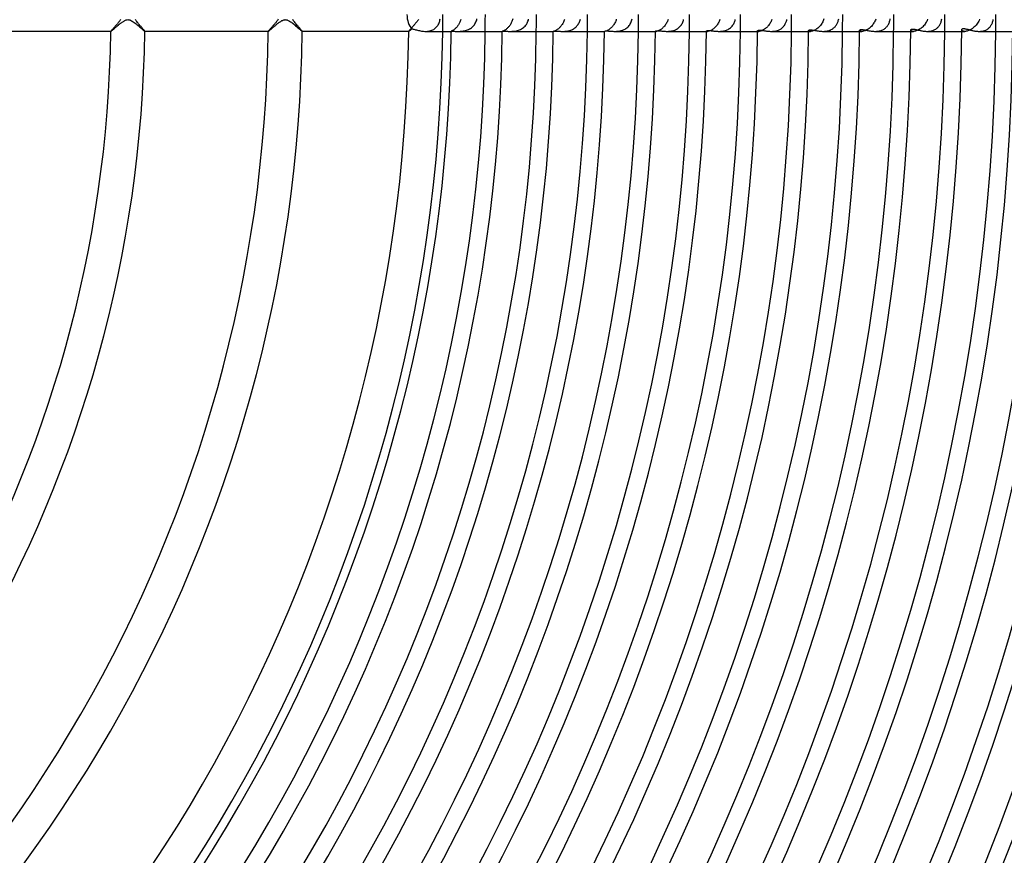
# Model space of a CAD drawing. Header units: millimetres. Extents: x -345 to 345, y -305 to 305.
# Tile 58 of 79: x 135 to 251, y -99 to -1. Entities that reach past the tile are written whole.
import ezdxf

# ---------------------------------------------------------------- set-up
doc = ezdxf.new("R2010")
doc.units = ezdxf.units.MM
doc.layers.add('HIDDEN', color=7, linetype='Continuous')
doc.layers.add('THICK', color=7, linetype='Continuous')

msp = doc.modelspace()

# ---------------------------------------------------------------- linework, layer by layer
at = {"layer": 'HIDDEN'}
for p, q in [((146.75, -1.1), (146.69, -1.18)), ((146.82, -1.03), (146.75, -1.1)), ((146.88, -0.96), (146.82, -1.03)), ((146.93, -0.88), (146.88, -0.96)), ((146.99, -0.81), (146.93, -0.88)), ((147.04, -0.74), (146.99, -0.81)), ((147.1, -0.67), (147.04, -0.74)), ((147.14, -0.6), (147.1, -0.67)), ((148.91, -0.68), (148.85, -0.59)), ((148.97, -0.76), (148.91, -0.68)), ((149.03, -0.85), (148.97, -0.76)), ((149.1, -0.94), (149.03, -0.85)), ((149.18, -1.03), (149.1, -0.94)), ((149.25, -1.12), (149.18, -1.03)), ((149.32, -1.2), (149.25, -1.12)), ((165.24, -1.12), (165.18, -1.19)), ((165.3, -1.05), (165.24, -1.12)), ((165.36, -0.98), (165.3, -1.05)), ((165.42, -0.9), (165.36, -0.98)), ((165.47, -0.83), (165.42, -0.9)), ((165.53, -0.77), (165.47, -0.83)), ((165.58, -0.7), (165.53, -0.77)), ((165.62, -0.63), (165.58, -0.7)), ((165.67, -0.56), (165.62, -0.63)), ((167.43, -0.71), (167.37, -0.62)), ((167.5, -0.8), (167.43, -0.71)), ((167.57, -0.89), (167.5, -0.8)), ((167.64, -0.98), (167.57, -0.89)), ((167.71, -1.07), (167.64, -0.98)), ((167.78, -1.16), (167.71, -1.07)), ((181.75, -1.11), (181.69, -1.18)), ((181.81, -1.03), (181.75, -1.11)), ((181.87, -0.96), (181.81, -1.03)), ((181.93, -0.89), (181.87, -0.96)), ((181.98, -0.82), (181.93, -0.89)), ((182.04, -0.75), (181.98, -0.82)), ((182.09, -0.68), (182.04, -0.75)), ((182.13, -0.61), (182.09, -0.68)), ((184.46, -1.21), (184.52, -1.11)), ((184.52, -1.11), (184.56, -1)), ((184.56, -1), (184.6, -0.89)), ((184.6, -0.89), (184.64, -0.78)), ((184.64, -0.78), (184.66, -0.66)), ((184.66, -0.66), (184.69, -0.53)), ((186.93, -1.08), (186.88, -1.16)), ((186.97, -0.99), (186.93, -1.08)), ((187.02, -0.9), (186.97, -0.99)), ((187.05, -0.81), (187.02, -0.9)), ((187.09, -0.72), (187.05, -0.81)), ((187.12, -0.62), (187.09, -0.72)), ((188.71, -1.22), (188.78, -1.11)), ((188.78, -1.11), (188.84, -1)), ((188.84, -1), (188.9, -0.89)), ((188.9, -0.89), (188.95, -0.77)), ((188.95, -0.77), (188.99, -0.64)), ((188.99, -0.64), (189.02, -0.52)), ((193, -1.1), (192.95, -1.18)), ((193.05, -1.01), (193, -1.1)), ((193.09, -0.92), (193.05, -1.01)), ((193.13, -0.83), (193.09, -0.92)), ((193.17, -0.73), (193.13, -0.83)), ((193.2, -0.64), (193.17, -0.73)), ((193.23, -0.54), (193.2, -0.64)), ((194.83, -1.17), (194.9, -1.05)), ((194.9, -1.05), (194.96, -0.93)), ((194.96, -0.93), (195.01, -0.81)), ((195.01, -0.81), (195.06, -0.68)), ((195.06, -0.68), (195.09, -0.55)), ((199.09, -1.09), (199.03, -1.18)), ((199.14, -1), (199.09, -1.09)), ((199.19, -0.9), (199.14, -1)), ((199.23, -0.8), (199.19, -0.9)), ((199.27, -0.69), (199.23, -0.8)), ((199.3, -0.59), (199.27, -0.69)), ((200.9, -1.18), (200.96, -1.09)), ((200.96, -1.09), (201.01, -0.99)), ((201.01, -0.99), (201.06, -0.89)), ((201.06, -0.89), (201.1, -0.79)), ((201.1, -0.79), (201.14, -0.68)), ((201.14, -0.68), (201.17, -0.57)), ((205.18, -1.08), (205.12, -1.17)), ((205.23, -0.99), (205.18, -1.08)), ((205.28, -0.89), (205.23, -0.99)), ((205.32, -0.79), (205.28, -0.89)), ((205.36, -0.69), (205.32, -0.79)), ((205.39, -0.58), (205.36, -0.69)), ((206.97, -1.22), (207.03, -1.11)), ((207.03, -1.11), (207.09, -1)), ((207.09, -1), (207.14, -0.89)), ((207.14, -0.89), (207.19, -0.77)), ((207.19, -0.77), (207.22, -0.64)), ((207.22, -0.64), (207.25, -0.52)), ((211.25, -1.1), (211.19, -1.19)), ((211.31, -1.01), (211.25, -1.1)), ((211.36, -0.91), (211.31, -1.01)), ((211.4, -0.81), (211.36, -0.91)), ((211.45, -0.7), (211.4, -0.81)), ((211.48, -0.59), (211.45, -0.7)), ((213.04, -1.22), (213.1, -1.13)), ((213.1, -1.13), (213.16, -1.02)), ((213.16, -1.02), (213.2, -0.92)), ((213.2, -0.92), (213.24, -0.81)), ((213.24, -0.81), (213.28, -0.7)), ((213.28, -0.7), (213.31, -0.59)), ((217.32, -1.13), (217.26, -1.22)), ((217.38, -1.03), (217.32, -1.13)), ((217.44, -0.93), (217.38, -1.03)), ((217.49, -0.83), (217.44, -0.93)), ((217.53, -0.72), (217.49, -0.83)), ((217.57, -0.61), (217.53, -0.72)), ((219.14, -1.2), (219.19, -1.1)), ((219.19, -1.1), (219.24, -1.01)), ((219.24, -1.01), (219.28, -0.91)), ((219.28, -0.91), (219.32, -0.81)), ((219.32, -0.81), (219.35, -0.71)), ((219.35, -0.71), (219.38, -0.6)), ((223.43, -1.11), (223.36, -1.2)), ((223.48, -1.01), (223.43, -1.11)), ((223.54, -0.91), (223.48, -1.01)), ((223.59, -0.81), (223.54, -0.91)), ((223.63, -0.71), (223.59, -0.81)), ((223.67, -0.6), (223.63, -0.71)), ((225.21, -1.21), (225.25, -1.13)), ((225.25, -1.13), (225.29, -1.05)), ((225.29, -1.05), (225.33, -0.96)), ((225.33, -0.96), (225.37, -0.87)), ((225.37, -0.87), (225.4, -0.78)), ((225.4, -0.78), (225.43, -0.69)), ((225.43, -0.69), (225.45, -0.59)), ((229.53, -1.09), (229.46, -1.19)), ((229.59, -0.99), (229.53, -1.09)), ((229.65, -0.88), (229.59, -0.99)), ((229.7, -0.77), (229.65, -0.88)), ((229.75, -0.65), (229.7, -0.77)), ((229.79, -0.53), (229.75, -0.65)), ((231.31, -1.16), (231.35, -1.08)), ((231.35, -1.08), (231.39, -0.99)), ((231.39, -0.99), (231.43, -0.91)), ((231.43, -0.91), (231.46, -0.82)), ((231.46, -0.82), (231.48, -0.73)), ((231.48, -0.73), (231.51, -0.63)), ((231.51, -0.63), (231.53, -0.53)), ((235.6, -1.12), (235.53, -1.22)), ((235.67, -1.01), (235.6, -1.12)), ((235.74, -0.9), (235.67, -1.01)), ((235.79, -0.79), (235.74, -0.9)), ((235.84, -0.67), (235.79, -0.79)), ((235.89, -0.55), (235.84, -0.67)), ((237.37, -1.18), (237.41, -1.1)), ((237.41, -1.1), (237.45, -1.01)), ((237.45, -1.01), (237.49, -0.92)), ((237.49, -0.92), (237.52, -0.83)), ((237.52, -0.83), (237.55, -0.73)), ((237.55, -0.73), (237.57, -0.63)), ((237.57, -0.63), (237.59, -0.53)), ((241.68, -1.15), (241.6, -1.26)), ((241.75, -1.04), (241.68, -1.15)), ((241.82, -0.93), (241.75, -1.04)), ((241.88, -0.82), (241.82, -0.93)), ((241.94, -0.7), (241.88, -0.82)), ((241.98, -0.57), (241.94, -0.7)), ((243.45, -1.16), (243.49, -1.08)), ((243.49, -1.08), (243.53, -1)), ((243.53, -1), (243.56, -0.91)), ((243.56, -0.91), (243.59, -0.82)), ((243.59, -0.82), (243.61, -0.73)), ((243.61, -0.73), (243.63, -0.64)), ((243.63, -0.64), (243.65, -0.54)), ((247.78, -1.14), (247.7, -1.25)), ((247.86, -1.04), (247.78, -1.14)), ((247.93, -0.93), (247.86, -1.04)), ((247.99, -0.81), (247.93, -0.93)), ((248.04, -0.7), (247.99, -0.81)), ((248.09, -0.57), (248.04, -0.7)), ((249.52, -1.16), (249.56, -1.08)), ((249.56, -1.08), (249.59, -0.99)), ((249.59, -0.99), (249.62, -0.9)), ((249.62, -0.9), (249.65, -0.81)), ((249.65, -0.81), (249.68, -0.71)), ((249.68, -0.71), (249.7, -0.62)), ((146, -1.98), (145.99, -1.99)), ((145.99, -1.99), (145.99, -2)), ((145.99, -2), (145.99, -2)), ((145.99, -2), (145.99, -2)), ((145.99, -2), (145.99, -2)), ((145.99, -2), (145.99, -2)), ((145.99, -2), (145.99, -2)), ((145.99, -2), (145.99, -2)), ((146.01, -1.96), (146, -1.98)), ((146.03, -1.93), (146.01, -1.96)), ((146.06, -1.9), (146.03, -1.93)), ((146.09, -1.87), (146.06, -1.9)), ((146.12, -1.83), (146.09, -1.87)), ((146.16, -1.78), (146.12, -1.83)), ((146.2, -1.74), (146.16, -1.78)), ((146.25, -1.68), (146.2, -1.74)), ((146.29, -1.63), (146.25, -1.68)), ((146.35, -1.57), (146.29, -1.63)), ((146.4, -1.51), (146.35, -1.57)), ((146.45, -1.45), (146.4, -1.51)), ((146.51, -1.38), (146.45, -1.45)), ((146.57, -1.32), (146.51, -1.38)), ((146.63, -1.25), (146.57, -1.32)), ((146.69, -1.18), (146.63, -1.25)), ((149.39, -1.29), (149.32, -1.2)), ((149.46, -1.37), (149.39, -1.29)), ((149.53, -1.44), (149.46, -1.37)), ((149.59, -1.52), (149.53, -1.44)), ((149.65, -1.59), (149.59, -1.52)), ((149.71, -1.66), (149.65, -1.59)), ((149.76, -1.72), (149.71, -1.66)), ((149.81, -1.77), (149.76, -1.72)), ((149.86, -1.83), (149.81, -1.77)), ((149.89, -1.87), (149.86, -1.83)), ((149.93, -1.91), (149.89, -1.87)), ((149.95, -1.94), (149.93, -1.91)), ((149.97, -1.97), (149.95, -1.94)), ((149.98, -1.99), (149.97, -1.97)), ((149.99, -2), (149.98, -1.99)), ((149.98, -2), (149.98, -2)), ((149.98, -2), (149.99, -2)), ((149.99, -2), (149.99, -2)), ((149.99, -2), (149.99, -2)), ((149.99, -2), (149.99, -2)), ((149.99, -2), (149.99, -2)), ((164.5, -1.97), (164.49, -1.99)), ((164.49, -1.99), (164.49, -2)), ((164.49, -2), (164.49, -2)), ((164.49, -2), (164.49, -2)), ((164.49, -2), (164.49, -2)), ((164.49, -2), (164.49, -2)), ((164.49, -2), (164.49, -2)), ((164.49, -2), (164.49, -2)), ((164.52, -1.95), (164.5, -1.97)), ((164.54, -1.92), (164.52, -1.95)), ((164.57, -1.89), (164.54, -1.92)), ((164.6, -1.85), (164.57, -1.89)), ((164.64, -1.81), (164.6, -1.85)), ((164.68, -1.76), (164.64, -1.81)), ((164.73, -1.71), (164.68, -1.76)), ((164.78, -1.65), (164.73, -1.71)), ((164.83, -1.59), (164.78, -1.65)), ((164.88, -1.53), (164.83, -1.59)), ((164.94, -1.47), (164.88, -1.53)), ((165, -1.4), (164.94, -1.47)), ((165.06, -1.33), (165, -1.4)), ((165.12, -1.26), (165.06, -1.33)), ((165.18, -1.19), (165.12, -1.26)), ((167.85, -1.24), (167.78, -1.16)), ((167.92, -1.33), (167.85, -1.24)), ((167.99, -1.4), (167.92, -1.33)), ((168.06, -1.48), (167.99, -1.4)), ((168.12, -1.55), (168.06, -1.48)), ((168.18, -1.62), (168.12, -1.55)), ((168.23, -1.68), (168.18, -1.62)), ((168.28, -1.74), (168.23, -1.68)), ((168.33, -1.79), (168.28, -1.74)), ((168.37, -1.84), (168.33, -1.79)), ((168.41, -1.88), (168.37, -1.84)), ((168.44, -1.92), (168.41, -1.88)), ((168.46, -1.95), (168.44, -1.92)), ((168.47, -1.97), (168.46, -1.95)), ((168.48, -1.99), (168.47, -1.97)), ((168.49, -2), (168.48, -1.99)), ((168.49, -2), (168.49, -2)), ((168.49, -2), (168.49, -2)), ((168.49, -2), (168.49, -2)), ((168.49, -2), (168.49, -2)), ((168.49, -2), (168.49, -2)), ((168.49, -2), (168.49, -2)), ((181, -1.98), (180.99, -1.99)), ((180.99, -1.99), (180.99, -2)), ((180.99, -2), (180.99, -2)), ((180.99, -2), (180.99, -2)), ((180.99, -2), (180.99, -2)), ((180.99, -2), (180.99, -2)), ((180.99, -2), (180.99, -2)), ((180.99, -2), (180.99, -2)), ((181.01, -1.96), (181, -1.98)), ((181.03, -1.93), (181.01, -1.96)), ((181.06, -1.9), (181.03, -1.93)), ((181.09, -1.87), (181.06, -1.9)), ((181.12, -1.83), (181.09, -1.87)), ((181.16, -1.78), (181.12, -1.83)), ((181.2, -1.74), (181.16, -1.78)), ((181.25, -1.69), (181.2, -1.74)), ((181.29, -1.63), (181.25, -1.69)), ((181.35, -1.57), (181.29, -1.63)), ((181.4, -1.51), (181.35, -1.57)), ((181.45, -1.45), (181.4, -1.51)), ((181.51, -1.39), (181.45, -1.45)), ((181.57, -1.32), (181.51, -1.39)), ((181.63, -1.25), (181.57, -1.32)), ((181.69, -1.18), (181.63, -1.25)), ((183, -2), (183.12, -2)), ((183.12, -2), (183.25, -1.99)), ((183.25, -1.99), (183.37, -1.97)), ((183.37, -1.97), (183.49, -1.95)), ((183.49, -1.95), (183.61, -1.91)), ((183.61, -1.91), (183.72, -1.87)), ((183.72, -1.87), (183.83, -1.83)), ((183.83, -1.83), (183.93, -1.77)), ((183.93, -1.77), (184.02, -1.71)), ((184.02, -1.71), (184.11, -1.64)), ((184.11, -1.64), (184.2, -1.56)), ((184.2, -1.56), (184.27, -1.48)), ((184.27, -1.48), (184.34, -1.4)), ((184.34, -1.4), (184.41, -1.3)), ((184.41, -1.3), (184.46, -1.21)), ((186, -1.99), (185.99, -2)), ((185.99, -2), (185.99, -2)), ((185.99, -2), (185.99, -2)), ((185.99, -2), (185.99, -2)), ((185.99, -2), (185.99, -2)), ((185.99, -2), (185.99, -2)), ((185.99, -2), (185.99, -2)), ((185.99, -2), (185.99, -2)), ((186.01, -1.99), (186, -1.99)), ((186.03, -1.98), (186.01, -1.99)), ((186.06, -1.97), (186.03, -1.98)), ((186.08, -1.95), (186.06, -1.97)), ((186.12, -1.94), (186.08, -1.95)), ((186.15, -1.91), (186.12, -1.94)), ((186.2, -1.89), (186.15, -1.91)), ((186.24, -1.86), (186.2, -1.89)), ((186.29, -1.83), (186.24, -1.86)), ((186.34, -1.79), (186.29, -1.83)), ((186.39, -1.74), (186.34, -1.79)), ((186.45, -1.7), (186.39, -1.74)), ((186.5, -1.64), (186.45, -1.7)), ((186.56, -1.59), (186.5, -1.64)), ((186.62, -1.53), (186.56, -1.59)), ((186.67, -1.46), (186.62, -1.53)), ((186.73, -1.39), (186.67, -1.46)), ((186.78, -1.32), (186.73, -1.39)), ((186.76, -2), (186.86, -2)), ((186.83, -1.24), (186.78, -1.32)), ((186.88, -1.16), (186.83, -1.24)), ((186.86, -2), (186.97, -2)), ((186.97, -2), (187.08, -1.99)), ((187.08, -1.99), (187.19, -1.98)), ((187.19, -1.98), (187.31, -1.97)), ((187.31, -1.97), (187.43, -1.95)), ((187.43, -1.95), (187.55, -1.93)), ((187.55, -1.93), (187.67, -1.9)), ((187.67, -1.9), (187.8, -1.86)), ((187.8, -1.86), (187.92, -1.82)), ((187.92, -1.82), (188.03, -1.77)), ((188.03, -1.77), (188.15, -1.71)), ((188.15, -1.71), (188.25, -1.65)), ((188.25, -1.65), (188.36, -1.58)), ((188.36, -1.58), (188.46, -1.5)), ((188.46, -1.5), (188.55, -1.41)), ((188.55, -1.41), (188.63, -1.32)), ((188.63, -1.32), (188.71, -1.22)), ((192, -2), (191.99, -2)), ((191.99, -2), (191.99, -2)), ((191.99, -2), (191.99, -2)), ((191.99, -2), (191.99, -2)), ((191.99, -2), (191.99, -2)), ((191.99, -2), (191.99, -2)), ((191.99, -2), (191.99, -2)), ((191.99, -2), (191.99, -2)), ((192.01, -2), (192, -2)), ((192.03, -1.99), (192.01, -2)), ((192.05, -1.98), (192.03, -1.99)), ((192.08, -1.97), (192.05, -1.98)), ((192.11, -1.96), (192.08, -1.97)), ((192.15, -1.94), (192.11, -1.96)), ((192.19, -1.92), (192.15, -1.94)), ((192.23, -1.9), (192.19, -1.92)), ((192.28, -1.87), (192.23, -1.9)), ((192.33, -1.84), (192.28, -1.87)), ((192.38, -1.8), (192.33, -1.84)), ((192.44, -1.76), (192.38, -1.8)), ((192.5, -1.71), (192.44, -1.76)), ((192.56, -1.66), (192.5, -1.71)), ((192.62, -1.6), (192.56, -1.66)), ((192.67, -1.54), (192.62, -1.6)), ((192.73, -1.47), (192.67, -1.54)), ((192.79, -1.41), (192.73, -1.47)), ((192.85, -1.33), (192.79, -1.41)), ((192.9, -1.26), (192.85, -1.33)), ((192.95, -1.18), (192.9, -1.26)), ((192.93, -2), (193.04, -2)), ((193.04, -2), (193.15, -1.99)), ((193.15, -1.99), (193.27, -1.99)), ((193.27, -1.99), (193.4, -1.98)), ((193.4, -1.98), (193.52, -1.96)), ((193.52, -1.96), (193.65, -1.93)), ((193.65, -1.93), (193.77, -1.9)), ((193.77, -1.9), (193.9, -1.87)), ((193.9, -1.87), (194.03, -1.82)), ((194.03, -1.82), (194.15, -1.77)), ((194.15, -1.77), (194.26, -1.71)), ((194.26, -1.71), (194.37, -1.64)), ((194.37, -1.64), (194.48, -1.56)), ((194.48, -1.56), (194.58, -1.47)), ((194.58, -1.47), (194.67, -1.38)), ((194.67, -1.38), (194.75, -1.27)), ((194.75, -1.27), (194.83, -1.17)), ((198, -2), (197.99, -2)), ((197.99, -2), (197.99, -2)), ((197.99, -2), (197.99, -2)), ((197.99, -2), (197.99, -2)), ((197.99, -2), (198, -2)), ((198.02, -2), (198, -2)), ((198, -2), (198, -2)), ((198, -2), (198, -2)), ((198.04, -2), (198.02, -2)), ((198.07, -1.99), (198.04, -2)), ((198.1, -1.98), (198.07, -1.99)), ((198.14, -1.97), (198.1, -1.98)), ((198.19, -1.95), (198.14, -1.97)), ((198.23, -1.93), (198.19, -1.95)), ((198.29, -1.9), (198.23, -1.93)), ((198.34, -1.87), (198.29, -1.9)), ((198.4, -1.83), (198.34, -1.87)), ((198.46, -1.79), (198.4, -1.83)), ((198.53, -1.74), (198.46, -1.79)), ((198.59, -1.69), (198.53, -1.74)), ((198.66, -1.63), (198.59, -1.69)), ((198.72, -1.56), (198.66, -1.63)), ((198.79, -1.5), (198.72, -1.56)), ((198.85, -1.42), (198.79, -1.5)), ((198.91, -1.35), (198.85, -1.42)), ((198.97, -1.26), (198.91, -1.35)), ((199.03, -1.18), (198.97, -1.26)), ((199.08, -2), (199.18, -2)), ((199.18, -2), (199.29, -2)), ((199.29, -2), (199.39, -1.99)), ((199.39, -1.99), (199.5, -1.98)), ((199.5, -1.98), (199.61, -1.96)), ((199.61, -1.96), (199.72, -1.94)), ((199.72, -1.94), (199.83, -1.92)), ((199.83, -1.92), (199.94, -1.89)), ((199.94, -1.89), (200.04, -1.85)), ((200.04, -1.85), (200.15, -1.81)), ((200.15, -1.81), (200.25, -1.77)), ((200.25, -1.77), (200.35, -1.71)), ((200.35, -1.71), (200.44, -1.65)), ((200.44, -1.65), (200.53, -1.59)), ((200.53, -1.59), (200.62, -1.52)), ((200.62, -1.52), (200.7, -1.44)), ((200.7, -1.44), (200.77, -1.36)), ((200.77, -1.36), (200.84, -1.27)), ((200.84, -1.27), (200.9, -1.18)), ((204, -2), (203.99, -1.99)), ((203.99, -1.99), (203.99, -1.99)), ((203.99, -1.99), (203.99, -1.99)), ((203.99, -2), (204.03, -2)), ((204.01, -2), (204, -2)), ((204.02, -2), (204.01, -2)), ((204.03, -2), (204.02, -2)), ((204.05, -2), (204.03, -2)), ((204.09, -1.99), (204.05, -2)), ((204.12, -1.99), (204.09, -1.99)), ((204.17, -1.97), (204.12, -1.99)), ((204.21, -1.96), (204.17, -1.97)), ((204.27, -1.94), (204.21, -1.96)), ((204.32, -1.91), (204.27, -1.94)), ((204.38, -1.88), (204.32, -1.91)), ((204.45, -1.84), (204.38, -1.88)), ((204.52, -1.8), (204.45, -1.84)), ((204.58, -1.75), (204.52, -1.8)), ((204.65, -1.69), (204.58, -1.75)), ((204.72, -1.63), (204.65, -1.69)), ((204.79, -1.57), (204.72, -1.63)), ((204.86, -1.5), (204.79, -1.57)), ((204.93, -1.42), (204.86, -1.5)), ((205, -1.34), (204.93, -1.42)), ((205.06, -1.26), (205, -1.34)), ((205.12, -1.17), (205.06, -1.26)), ((205.22, -2), (205.34, -2)), ((205.34, -2), (205.46, -1.99)), ((205.46, -1.99), (205.58, -1.98)), ((205.58, -1.98), (205.71, -1.97)), ((205.71, -1.97), (205.83, -1.94)), ((205.83, -1.94), (205.96, -1.91)), ((205.96, -1.91), (206.08, -1.88)), ((206.08, -1.88), (206.2, -1.83)), ((206.2, -1.83), (206.32, -1.78)), ((206.32, -1.78), (206.43, -1.72)), ((206.43, -1.72), (206.53, -1.66)), ((206.53, -1.66), (206.63, -1.58)), ((206.63, -1.58), (206.73, -1.5)), ((206.73, -1.5), (206.81, -1.41)), ((206.81, -1.41), (206.89, -1.32)), ((206.89, -1.32), (206.97, -1.22)), ((210, -1.99), (209.99, -1.98)), ((209.99, -1.98), (209.99, -1.98)), ((209.99, -2), (210.06, -2)), ((210.01, -1.99), (210, -1.99)), ((210.02, -2), (210.01, -1.99)), ((210.04, -2), (210.02, -2)), ((210.06, -2), (210.04, -2)), ((210.1, -2), (210.06, -2)), ((210.14, -1.99), (210.1, -2)), ((210.18, -1.98), (210.14, -1.99)), ((210.23, -1.97), (210.18, -1.98)), ((210.29, -1.95), (210.23, -1.97)), ((210.35, -1.93), (210.29, -1.95)), ((210.41, -1.9), (210.35, -1.93)), ((210.48, -1.86), (210.41, -1.9)), ((210.55, -1.82), (210.48, -1.86)), ((210.62, -1.77), (210.55, -1.82)), ((210.7, -1.72), (210.62, -1.77)), ((210.77, -1.66), (210.7, -1.72)), ((210.85, -1.59), (210.77, -1.66)), ((210.92, -1.52), (210.85, -1.59)), ((210.99, -1.45), (210.92, -1.52)), ((211.06, -1.37), (210.99, -1.45)), ((211.13, -1.28), (211.06, -1.37)), ((211.19, -1.19), (211.13, -1.28)), ((211.35, -2), (211.46, -2)), ((211.46, -2), (211.58, -1.99)), ((211.58, -1.99), (211.69, -1.98)), ((211.69, -1.98), (211.81, -1.97)), ((211.81, -1.97), (211.92, -1.95)), ((211.92, -1.95), (212.04, -1.92)), ((212.04, -1.92), (212.15, -1.89)), ((212.15, -1.89), (212.26, -1.85)), ((212.26, -1.85), (212.37, -1.8)), ((212.37, -1.8), (212.47, -1.75)), ((212.47, -1.75), (212.57, -1.69)), ((212.57, -1.69), (212.66, -1.63)), ((212.66, -1.63), (212.75, -1.56)), ((212.75, -1.56), (212.83, -1.48)), ((212.83, -1.48), (212.91, -1.4)), ((212.91, -1.4), (212.98, -1.31)), ((212.98, -1.31), (213.04, -1.22)), ((215.99, -1.97), (215.99, -1.96)), ((216, -1.98), (215.99, -1.97)), ((215.99, -2), (216.1, -2)), ((216.02, -1.99), (216, -1.98)), ((216.04, -1.99), (216.02, -1.99)), ((216.07, -2), (216.04, -1.99)), ((216.1, -2), (216.07, -2)), ((216.14, -2), (216.1, -2)), ((216.19, -1.99), (216.14, -2)), ((216.24, -1.98), (216.19, -1.99)), ((216.3, -1.97), (216.24, -1.98)), ((216.37, -1.94), (216.3, -1.97)), ((216.44, -1.92), (216.37, -1.94)), ((216.51, -1.88), (216.44, -1.92)), ((216.58, -1.84), (216.51, -1.88)), ((216.66, -1.8), (216.58, -1.84)), ((216.74, -1.74), (216.66, -1.8)), ((216.82, -1.68), (216.74, -1.74)), ((216.89, -1.62), (216.82, -1.68)), ((216.97, -1.55), (216.89, -1.62)), ((217.05, -1.47), (216.97, -1.55)), ((217.12, -1.39), (217.05, -1.47)), ((217.19, -1.31), (217.12, -1.39)), ((217.26, -1.22), (217.19, -1.31)), ((217.48, -2), (217.58, -2)), ((217.58, -2), (217.69, -1.99)), ((217.69, -1.99), (217.8, -1.98)), ((217.8, -1.98), (217.91, -1.97)), ((217.91, -1.97), (218.02, -1.95)), ((218.02, -1.95), (218.13, -1.92)), ((218.13, -1.92), (218.23, -1.89)), ((218.23, -1.89), (218.34, -1.86)), ((218.34, -1.86), (218.44, -1.82)), ((218.44, -1.82), (218.53, -1.77)), ((218.53, -1.77), (218.62, -1.71)), ((218.62, -1.71), (218.71, -1.66)), ((218.71, -1.66), (218.8, -1.59)), ((218.8, -1.59), (218.88, -1.52)), ((218.88, -1.52), (218.95, -1.45)), ((218.95, -1.45), (219.02, -1.37)), ((219.02, -1.37), (219.08, -1.28)), ((219.08, -1.28), (219.14, -1.2)), ((222, -1.95), (221.99, -1.94)), ((221.99, -2), (222.15, -2)), ((222.01, -1.97), (222, -1.95)), ((222.03, -1.98), (222.01, -1.97)), ((222.06, -1.99), (222.03, -1.98)), ((222.1, -2), (222.06, -1.99)), ((222.15, -2), (222.1, -2)), ((222.19, -2), (222.15, -2)), ((222.25, -1.99), (222.19, -2)), ((222.31, -1.98), (222.25, -1.99)), ((222.37, -1.96), (222.31, -1.98)), ((222.44, -1.94), (222.37, -1.96)), ((222.52, -1.91), (222.44, -1.94)), ((222.59, -1.87), (222.52, -1.91)), ((222.67, -1.83), (222.59, -1.87)), ((222.75, -1.78), (222.67, -1.83)), ((222.83, -1.73), (222.75, -1.78)), ((222.91, -1.67), (222.83, -1.73)), ((222.99, -1.6), (222.91, -1.67)), ((223.07, -1.53), (222.99, -1.6)), ((223.15, -1.46), (223.07, -1.53)), ((223.22, -1.37), (223.15, -1.46)), ((223.29, -1.29), (223.22, -1.37)), ((223.36, -1.2), (223.29, -1.29)), ((223.6, -2), (223.69, -2)), ((223.69, -2), (223.79, -1.99)), ((223.79, -1.99), (223.88, -1.99)), ((223.88, -1.99), (223.98, -1.97)), ((223.98, -1.97), (224.07, -1.96)), ((224.07, -1.96), (224.17, -1.94)), ((224.17, -1.94), (224.26, -1.92)), ((224.26, -1.92), (224.35, -1.89)), ((224.35, -1.89), (224.44, -1.85)), ((224.44, -1.85), (224.53, -1.82)), ((224.53, -1.82), (224.61, -1.77)), ((224.61, -1.77), (224.69, -1.73)), ((224.69, -1.73), (224.77, -1.68)), ((224.77, -1.68), (224.84, -1.62)), ((224.84, -1.62), (224.91, -1.56)), ((224.91, -1.56), (224.98, -1.5)), ((224.98, -1.5), (225.04, -1.43)), ((225.04, -1.43), (225.1, -1.36)), ((225.1, -1.36), (225.16, -1.29)), ((225.16, -1.29), (225.21, -1.21)), ((228, -1.93), (227.99, -1.91)), ((227.99, -2), (228.2, -2)), ((228.01, -1.95), (228, -1.93)), ((228.03, -1.96), (228.01, -1.95)), ((228.06, -1.98), (228.03, -1.96)), ((228.1, -1.99), (228.06, -1.98)), ((228.14, -2), (228.1, -1.99)), ((228.2, -2), (228.14, -2)), ((228.25, -2), (228.2, -2)), ((228.32, -1.99), (228.25, -2)), ((228.38, -1.98), (228.32, -1.99)), ((228.46, -1.96), (228.38, -1.98)), ((228.54, -1.93), (228.46, -1.96)), ((228.62, -1.89), (228.54, -1.93)), ((228.7, -1.85), (228.62, -1.89)), ((228.79, -1.8), (228.7, -1.85)), ((228.88, -1.75), (228.79, -1.8)), ((228.97, -1.69), (228.88, -1.75)), ((229.06, -1.62), (228.97, -1.69)), ((229.14, -1.54), (229.06, -1.62)), ((229.23, -1.46), (229.14, -1.54)), ((229.31, -1.38), (229.23, -1.46)), ((229.39, -1.29), (229.31, -1.38)), ((229.46, -1.19), (229.39, -1.29)), ((229.71, -2), (229.81, -2)), ((229.81, -2), (229.91, -1.99)), ((229.91, -1.99), (230.01, -1.98)), ((230.01, -1.98), (230.11, -1.97)), ((230.11, -1.97), (230.21, -1.95)), ((230.21, -1.95), (230.31, -1.93)), ((230.31, -1.93), (230.4, -1.9)), ((230.4, -1.9), (230.49, -1.87)), ((230.49, -1.87), (230.58, -1.84)), ((230.58, -1.84), (230.66, -1.79)), ((230.66, -1.79), (230.75, -1.75)), ((230.75, -1.75), (230.83, -1.7)), ((230.83, -1.7), (230.9, -1.64)), ((230.9, -1.64), (230.97, -1.59)), ((230.97, -1.59), (231.04, -1.52)), ((231.04, -1.52), (231.1, -1.46)), ((231.1, -1.46), (231.16, -1.39)), ((231.16, -1.39), (231.21, -1.31)), ((231.21, -1.31), (231.26, -1.24)), ((231.26, -1.24), (231.31, -1.16)), ((234, -1.9), (233.99, -1.88)), ((233.99, -2), (234.25, -2)), ((234.01, -1.93), (234, -1.9)), ((234.04, -1.95), (234.01, -1.93)), ((234.08, -1.97), (234.04, -1.95)), ((234.12, -1.99), (234.08, -1.97)), ((234.18, -2), (234.12, -1.99)), ((234.25, -2), (234.18, -2)), ((234.31, -2), (234.25, -2)), ((234.39, -1.99), (234.31, -2)), ((234.46, -1.97), (234.39, -1.99)), ((234.55, -1.95), (234.46, -1.97)), ((234.63, -1.92), (234.55, -1.95)), ((234.72, -1.88), (234.63, -1.92)), ((234.82, -1.83), (234.72, -1.88)), ((234.91, -1.78), (234.82, -1.83)), ((235, -1.72), (234.91, -1.78)), ((235.1, -1.65), (235, -1.72)), ((235.19, -1.58), (235.1, -1.65)), ((235.28, -1.5), (235.19, -1.58)), ((235.37, -1.41), (235.28, -1.5)), ((235.45, -1.32), (235.37, -1.41)), ((235.53, -1.22), (235.45, -1.32)), ((235.83, -2), (235.93, -2)), ((235.93, -2), (236.03, -1.99)), ((236.03, -1.99), (236.13, -1.98)), ((236.13, -1.98), (236.23, -1.97)), ((236.23, -1.97), (236.33, -1.95)), ((236.33, -1.95), (236.43, -1.92)), ((236.43, -1.92), (236.53, -1.89)), ((236.53, -1.89), (236.62, -1.86)), ((236.62, -1.86), (236.71, -1.82)), ((236.71, -1.82), (236.79, -1.77)), ((236.79, -1.77), (236.87, -1.72)), ((236.87, -1.72), (236.95, -1.67)), ((236.95, -1.67), (237.02, -1.61)), ((237.02, -1.61), (237.09, -1.55)), ((237.09, -1.55), (237.16, -1.48)), ((237.16, -1.48), (237.22, -1.41)), ((237.22, -1.41), (237.27, -1.34)), ((237.27, -1.34), (237.32, -1.26)), ((237.32, -1.26), (237.37, -1.18)), ((240, -1.87), (239.99, -1.84)), ((239.99, -2), (240.31, -2)), ((240.01, -1.9), (240, -1.87)), ((240.04, -1.92), (240.01, -1.9)), ((240.07, -1.95), (240.04, -1.92)), ((240.12, -1.97), (240.07, -1.95)), ((240.17, -1.99), (240.12, -1.97)), ((240.23, -2), (240.17, -1.99)), ((240.3, -2), (240.23, -2)), ((240.38, -2), (240.3, -2)), ((240.46, -1.99), (240.38, -2)), ((240.55, -1.97), (240.46, -1.99)), ((240.64, -1.94), (240.55, -1.97)), ((240.73, -1.91), (240.64, -1.94)), ((240.83, -1.86), (240.73, -1.91)), ((240.93, -1.81), (240.83, -1.86)), ((241.03, -1.75), (240.93, -1.81)), ((241.13, -1.69), (241.03, -1.75)), ((241.23, -1.61), (241.13, -1.69)), ((241.33, -1.53), (241.23, -1.61)), ((241.42, -1.45), (241.33, -1.53)), ((241.51, -1.35), (241.42, -1.45)), ((241.6, -1.26), (241.51, -1.35)), ((241.94, -2), (242.03, -2)), ((242.03, -2), (242.13, -1.99)), ((242.13, -1.99), (242.23, -1.98)), ((242.23, -1.98), (242.32, -1.97)), ((242.32, -1.97), (242.42, -1.95)), ((242.42, -1.95), (242.51, -1.93)), ((242.51, -1.93), (242.6, -1.9)), ((242.6, -1.9), (242.69, -1.87)), ((242.69, -1.87), (242.77, -1.83)), ((242.77, -1.83), (242.85, -1.79)), ((242.85, -1.79), (242.93, -1.74)), ((242.93, -1.74), (243, -1.69)), ((243, -1.69), (243.07, -1.64)), ((243.07, -1.64), (243.14, -1.58)), ((243.14, -1.58), (243.2, -1.52)), ((243.2, -1.52), (243.26, -1.45)), ((243.26, -1.45), (243.31, -1.38)), ((243.31, -1.38), (243.36, -1.31)), ((243.36, -1.31), (243.41, -1.24)), ((243.41, -1.24), (243.45, -1.16)), ((246, -1.83), (245.99, -1.8)), ((245.99, -2), (246.36, -2)), ((246.02, -1.87), (246, -1.83)), ((246.05, -1.9), (246.02, -1.87)), ((246.09, -1.94), (246.05, -1.9)), ((246.14, -1.96), (246.09, -1.94)), ((246.2, -1.98), (246.14, -1.96)), ((246.28, -2), (246.2, -1.98)), ((246.36, -2), (246.28, -2)), ((246.45, -2), (246.36, -2)), ((246.53, -1.99), (246.45, -2)), ((246.63, -1.97), (246.53, -1.99)), ((246.72, -1.94), (246.63, -1.97)), ((246.82, -1.9), (246.72, -1.94)), ((246.92, -1.86), (246.82, -1.9)), ((247.03, -1.8), (246.92, -1.86)), ((247.13, -1.74), (247.03, -1.8)), ((247.23, -1.68), (247.13, -1.74)), ((247.33, -1.6), (247.23, -1.68)), ((247.43, -1.52), (247.33, -1.6)), ((247.53, -1.44), (247.43, -1.52)), ((247.62, -1.34), (247.53, -1.44)), ((247.7, -1.25), (247.62, -1.34)), ((248.04, -2), (248.14, -2)), ((248.14, -2), (248.24, -1.99)), ((248.24, -1.99), (248.34, -1.98)), ((248.34, -1.98), (248.44, -1.96)), ((248.44, -1.96), (248.54, -1.94)), ((248.54, -1.94), (248.63, -1.92)), ((248.63, -1.92), (248.72, -1.89)), ((248.72, -1.89), (248.81, -1.85)), ((248.81, -1.85), (248.89, -1.81)), ((248.89, -1.81), (248.97, -1.76)), ((248.97, -1.76), (249.05, -1.71)), ((249.05, -1.71), (249.12, -1.66)), ((249.12, -1.66), (249.19, -1.6)), ((249.19, -1.6), (249.26, -1.54)), ((249.26, -1.54), (249.32, -1.47)), ((249.32, -1.47), (249.37, -1.4)), ((249.37, -1.4), (249.42, -1.32)), ((249.42, -1.32), (249.47, -1.24)), ((249.47, -1.24), (249.52, -1.16))]:
    msp.add_line(p, q, dxfattribs=at)
for radius, start in [(185, 359.3806), (190, 359.3968), (196, 359.4154), (202, 359.4327), (208, 359.449), (214, 359.4645), (220, 359.4791), (226, 359.4929), (232, 359.5061), (238, 359.5185), (244, 359.5303), (250, 359.5416)]:
    msp.add_arc((0, 0), radius, start, 0, dxfattribs=at)
at = {"layer": 'THICK'}
for p, q in [((146.94, -1.2), (147.01, -1.15)), ((147.01, -1.15), (147.07, -1.09)), ((147.07, -1.09), (147.14, -1.04)), ((147.14, -1.04), (147.2, -0.99)), ((147.2, -0.99), (147.27, -0.95)), ((147.27, -0.95), (147.33, -0.9)), ((147.33, -0.9), (147.39, -0.86)), ((147.39, -0.86), (147.46, -0.82)), ((147.46, -0.82), (147.52, -0.78)), ((147.52, -0.78), (147.58, -0.75)), ((147.58, -0.75), (147.64, -0.71)), ((147.64, -0.71), (147.71, -0.69)), ((147.71, -0.69), (147.77, -0.66)), ((147.77, -0.66), (147.85, -0.64)), ((147.85, -0.64), (147.92, -0.63)), ((147.92, -0.63), (147.99, -0.62)), ((147.99, -0.62), (148.06, -0.63)), ((148.06, -0.63), (148.13, -0.64)), ((148.13, -0.64), (148.21, -0.66)), ((148.21, -0.66), (148.3, -0.69)), ((148.3, -0.69), (148.4, -0.74)), ((148.4, -0.74), (148.51, -0.8)), ((148.51, -0.8), (148.62, -0.87)), ((148.62, -0.87), (148.73, -0.95)), ((148.73, -0.95), (148.84, -1.03)), ((148.84, -1.03), (148.95, -1.12)), ((148.95, -1.12), (149.07, -1.21)), ((165.43, -1.21), (165.5, -1.15)), ((165.5, -1.15), (165.58, -1.09)), ((165.58, -1.09), (165.65, -1.03)), ((165.65, -1.03), (165.73, -0.97)), ((165.73, -0.97), (165.8, -0.92)), ((165.8, -0.92), (165.88, -0.87)), ((165.88, -0.87), (165.96, -0.82)), ((165.96, -0.82), (166.03, -0.77)), ((166.03, -0.77), (166.1, -0.73)), ((166.1, -0.73), (166.18, -0.7)), ((166.18, -0.7), (166.24, -0.67)), ((166.24, -0.67), (166.31, -0.65)), ((166.31, -0.65), (166.37, -0.64)), ((166.37, -0.64), (166.42, -0.63)), ((166.42, -0.63), (166.48, -0.62)), ((166.48, -0.62), (166.53, -0.63)), ((166.53, -0.63), (166.59, -0.63)), ((166.59, -0.63), (166.64, -0.64)), ((166.64, -0.64), (166.7, -0.65)), ((166.7, -0.65), (166.76, -0.67)), ((166.76, -0.67), (166.83, -0.7)), ((166.83, -0.7), (166.91, -0.74)), ((166.91, -0.74), (167, -0.8)), ((167, -0.8), (167.1, -0.86)), ((167.1, -0.86), (167.2, -0.92)), ((167.2, -0.92), (167.3, -1)), ((167.3, -1), (167.4, -1.08)), ((167.4, -1.08), (167.5, -1.16)), ((145.99, -2), (131.48, -2)), ((145.99, -2), (146, -2)), ((146, -2), (146.01, -1.99)), ((146.01, -1.99), (146.02, -1.98)), ((146.02, -1.98), (146.04, -1.97)), ((146.04, -1.97), (146.06, -1.95)), ((146.06, -1.95), (146.09, -1.93)), ((146.09, -1.93), (146.12, -1.9)), ((146.12, -1.9), (146.15, -1.87)), ((146.15, -1.87), (146.19, -1.84)), ((146.19, -1.84), (146.23, -1.81)), ((146.23, -1.81), (146.27, -1.77)), ((146.27, -1.77), (146.32, -1.73)), ((146.32, -1.73), (146.36, -1.69)), ((146.36, -1.69), (146.41, -1.65)), ((146.41, -1.65), (146.47, -1.6)), ((146.47, -1.6), (146.52, -1.56)), ((146.52, -1.56), (146.58, -1.51)), ((146.58, -1.51), (146.63, -1.46)), ((146.63, -1.46), (146.69, -1.41)), ((146.69, -1.41), (146.75, -1.36)), ((146.75, -1.36), (146.81, -1.31)), ((146.81, -1.31), (146.88, -1.25)), ((146.88, -1.25), (146.94, -1.2)), ((149.07, -1.21), (149.18, -1.31)), ((149.18, -1.31), (149.29, -1.4)), ((149.29, -1.4), (149.39, -1.5)), ((149.39, -1.5), (149.5, -1.59)), ((149.5, -1.59), (149.59, -1.67)), ((149.59, -1.67), (149.68, -1.75)), ((149.68, -1.75), (149.76, -1.82)), ((149.76, -1.82), (149.83, -1.88)), ((149.83, -1.88), (149.89, -1.93)), ((149.89, -1.93), (149.94, -1.97)), ((149.94, -1.97), (149.97, -1.99)), ((149.97, -1.99), (149.98, -2)), ((164.49, -2), (149.98, -2)), ((164.49, -2), (164.5, -2)), ((164.5, -2), (164.51, -1.99)), ((164.51, -1.99), (164.53, -1.97)), ((164.53, -1.97), (164.56, -1.96)), ((164.56, -1.96), (164.59, -1.93)), ((164.59, -1.93), (164.62, -1.9)), ((164.62, -1.9), (164.66, -1.87)), ((164.66, -1.87), (164.71, -1.83)), ((164.71, -1.83), (164.76, -1.78)), ((164.76, -1.78), (164.81, -1.74)), ((164.81, -1.74), (164.87, -1.69)), ((164.87, -1.69), (164.93, -1.63)), ((164.93, -1.63), (165, -1.58)), ((165, -1.58), (165.07, -1.52)), ((165.07, -1.52), (165.13, -1.46)), ((165.13, -1.46), (165.21, -1.4)), ((165.21, -1.4), (165.28, -1.34)), ((165.28, -1.34), (165.35, -1.27)), ((165.35, -1.27), (165.43, -1.21)), ((167.5, -1.16), (167.6, -1.24)), ((167.6, -1.24), (167.7, -1.33)), ((167.7, -1.33), (167.8, -1.41)), ((167.8, -1.41), (167.89, -1.49)), ((167.89, -1.49), (167.98, -1.57)), ((167.98, -1.57), (168.07, -1.65)), ((168.07, -1.65), (168.15, -1.72)), ((168.15, -1.72), (168.22, -1.79)), ((168.22, -1.79), (168.29, -1.85)), ((168.29, -1.85), (168.35, -1.9)), ((168.35, -1.9), (168.4, -1.94)), ((168.4, -1.94), (168.44, -1.97)), ((168.44, -1.97), (168.47, -1.99)), ((168.47, -1.99), (168.49, -2)), ((180.99, -2), (168.49, -2)), ((180.99, -2), (181, -2)), ((181, -2), (181.01, -1.99)), ((181.01, -1.99), (181.02, -1.98)), ((181.02, -1.98), (181.04, -1.97)), ((181.04, -1.97), (181.06, -1.96)), ((181.06, -1.96), (181.08, -1.94)), ((181.08, -1.94), (181.1, -1.92)), ((181.1, -1.92), (181.13, -1.89)), ((181.13, -1.89), (181.16, -1.87)), ((181.16, -1.87), (181.2, -1.84)), ((181.2, -1.84), (181.24, -1.81)), ((181.24, -1.81), (181.27, -1.77)), ((181.27, -1.77), (181.32, -1.74)), ((181.32, -1.74), (181.36, -1.7)), ((181.36, -1.7), (181.44, -1.71)), ((181.44, -1.71), (181.52, -1.73)), ((181.52, -1.73), (181.61, -1.75)), ((181.61, -1.75), (181.7, -1.77)), ((181.7, -1.77), (181.8, -1.8)), ((181.8, -1.8), (181.91, -1.83)), ((181.91, -1.83), (182.02, -1.85)), ((182.02, -1.85), (182.13, -1.88)), ((182.13, -1.88), (182.25, -1.91)), ((182.25, -1.91), (182.37, -1.93)), ((182.37, -1.93), (182.49, -1.96)), ((182.49, -1.96), (182.61, -1.97)), ((182.61, -1.97), (182.74, -1.99)), ((182.74, -1.99), (182.87, -2)), ((182.87, -2), (183, -2)), ((183, -2), (185.99, -2)), ((185.99, -2), (186.01, -2)), ((186.01, -2), (186.03, -2)), ((186.03, -2), (186.07, -2)), ((186.07, -2), (186.11, -1.99)), ((186.11, -1.99), (186.16, -1.99)), ((186.16, -1.99), (186.22, -1.99)), ((186.22, -1.99), (186.29, -1.99)), ((186.29, -1.99), (186.37, -1.99)), ((186.37, -1.99), (186.46, -2)), ((186.46, -2), (186.55, -2)), ((186.55, -2), (186.65, -2)), ((186.65, -2), (186.76, -2)), ((186.76, -2), (191.99, -2)), ((191.99, -2), (192.01, -1.99)), ((191.99, -2), (191.99, -2)), ((192.01, -1.99), (192.04, -1.99)), ((192.04, -1.99), (192.07, -1.99)), ((192.07, -1.99), (192.12, -1.98)), ((192.12, -1.98), (192.18, -1.98)), ((192.18, -1.98), (192.25, -1.98)), ((192.25, -1.98), (192.32, -1.98)), ((192.32, -1.98), (192.41, -1.99)), ((192.41, -1.99), (192.5, -1.99)), ((192.5, -1.99), (192.6, -1.99)), ((192.6, -1.99), (192.7, -2)), ((192.7, -2), (192.81, -2)), ((192.81, -2), (192.93, -2)), ((192.93, -2), (197.99, -2)), ((197.99, -2), (197.99, -1.99)), ((197.99, -1.99), (198, -1.99)), ((198, -1.99), (198.02, -1.98)), ((198.02, -1.98), (198.05, -1.98)), ((198.05, -1.98), (198.08, -1.97)), ((198.08, -1.97), (198.12, -1.97)), ((198.12, -1.97), (198.17, -1.97)), ((198.17, -1.97), (198.22, -1.97)), ((198.22, -1.97), (198.29, -1.97)), ((198.29, -1.97), (198.36, -1.97)), ((198.36, -1.97), (198.43, -1.97)), ((198.43, -1.97), (198.52, -1.98)), ((198.52, -1.98), (198.6, -1.98)), ((198.6, -1.98), (198.69, -1.99)), ((198.69, -1.99), (198.78, -1.99)), ((198.78, -1.99), (198.88, -2)), ((198.88, -2), (198.98, -2)), ((198.98, -2), (199.08, -2)), ((199.08, -2), (203.99, -2)), ((203.99, -1.98), (204.01, -1.97)), ((203.99, -1.99), (203.99, -1.98)), ((204.01, -1.97), (204.02, -1.97)), ((204.02, -1.97), (204.05, -1.96)), ((204.05, -1.96), (204.09, -1.96)), ((204.09, -1.96), (204.13, -1.95)), ((204.13, -1.95), (204.18, -1.95)), ((204.18, -1.95), (204.25, -1.95)), ((204.25, -1.95), (204.31, -1.95)), ((204.31, -1.95), (204.39, -1.95)), ((204.39, -1.95), (204.48, -1.96)), ((204.48, -1.96), (204.57, -1.97)), ((204.57, -1.97), (204.66, -1.97)), ((204.66, -1.97), (204.77, -1.98)), ((204.77, -1.98), (204.87, -1.99)), ((204.87, -1.99), (204.99, -1.99)), ((204.99, -1.99), (205.1, -2)), ((205.1, -2), (205.22, -2)), ((205.22, -2), (209.99, -2)), ((209.99, -1.97), (210, -1.96)), ((209.99, -1.98), (209.99, -1.97)), ((210, -1.96), (210.02, -1.95)), ((210.02, -1.95), (210.04, -1.94)), ((210.04, -1.94), (210.07, -1.94)), ((210.07, -1.94), (210.11, -1.93)), ((210.11, -1.93), (210.15, -1.93)), ((210.15, -1.93), (210.21, -1.92)), ((210.21, -1.92), (210.26, -1.92)), ((210.26, -1.92), (210.33, -1.93)), ((210.33, -1.93), (210.4, -1.93)), ((210.4, -1.93), (210.48, -1.94)), ((210.48, -1.94), (210.56, -1.94)), ((210.56, -1.94), (210.65, -1.95)), ((210.65, -1.95), (210.74, -1.96)), ((210.74, -1.96), (210.83, -1.97)), ((210.83, -1.97), (210.93, -1.98)), ((210.93, -1.98), (211.03, -1.99)), ((211.03, -1.99), (211.14, -1.99)), ((211.14, -1.99), (211.24, -2)), ((211.24, -2), (211.35, -2)), ((211.35, -2), (215.99, -2)), ((215.99, -1.95), (216, -1.94)), ((215.99, -1.96), (215.99, -1.95)), ((216, -1.94), (216.02, -1.93)), ((216.02, -1.93), (216.04, -1.92)), ((216.04, -1.92), (216.07, -1.91)), ((216.07, -1.91), (216.11, -1.9)), ((216.11, -1.9), (216.15, -1.9)), ((216.15, -1.9), (216.2, -1.9)), ((216.2, -1.9), (216.25, -1.9)), ((216.25, -1.9), (216.31, -1.9)), ((216.31, -1.9), (216.38, -1.9)), ((216.38, -1.9), (216.45, -1.91)), ((216.45, -1.91), (216.53, -1.92)), ((216.53, -1.92), (216.61, -1.93)), ((216.61, -1.93), (216.69, -1.94)), ((216.69, -1.94), (216.78, -1.95)), ((216.78, -1.95), (216.87, -1.96)), ((216.87, -1.96), (216.97, -1.97)), ((216.97, -1.97), (217.06, -1.98)), ((217.06, -1.98), (217.16, -1.99)), ((217.16, -1.99), (217.27, -1.99)), ((217.27, -1.99), (217.37, -2)), ((217.37, -2), (217.48, -2)), ((217.48, -2), (221.99, -2)), ((221.99, -1.92), (222, -1.91)), ((221.99, -1.94), (221.99, -1.92)), ((222, -1.91), (222.02, -1.9)), ((222.02, -1.9), (222.03, -1.89)), ((222.03, -1.89), (222.06, -1.88)), ((222.06, -1.88), (222.09, -1.87)), ((222.09, -1.87), (222.12, -1.87)), ((222.12, -1.87), (222.16, -1.86)), ((222.16, -1.86), (222.21, -1.86)), ((222.21, -1.86), (222.26, -1.86)), ((222.26, -1.86), (222.31, -1.86)), ((222.31, -1.86), (222.37, -1.87)), ((222.37, -1.87), (222.44, -1.87)), ((222.44, -1.87), (222.5, -1.88)), ((222.5, -1.88), (222.57, -1.89)), ((222.57, -1.89), (222.65, -1.9)), ((222.65, -1.9), (222.72, -1.91)), ((222.72, -1.91), (222.8, -1.93)), ((222.8, -1.93), (222.88, -1.94)), ((222.88, -1.94), (222.96, -1.95)), ((222.96, -1.95), (223.05, -1.96)), ((223.05, -1.96), (223.13, -1.97)), ((223.13, -1.97), (223.22, -1.98)), ((223.22, -1.98), (223.31, -1.99)), ((223.31, -1.99), (223.41, -1.99)), ((223.41, -1.99), (223.5, -2)), ((223.5, -2), (223.6, -2)), ((223.6, -2), (227.99, -2)), ((227.99, -1.9), (228, -1.88)), ((227.99, -1.91), (227.99, -1.9)), ((228, -1.88), (228.01, -1.87)), ((228.01, -1.87), (228.02, -1.86)), ((228.02, -1.86), (228.04, -1.85)), ((228.04, -1.85), (228.06, -1.84)), ((228.06, -1.84), (228.09, -1.83)), ((228.09, -1.83), (228.12, -1.83)), ((228.12, -1.83), (228.16, -1.82)), ((228.16, -1.82), (228.2, -1.82)), ((228.2, -1.82), (228.25, -1.82)), ((228.25, -1.82), (228.31, -1.82)), ((228.31, -1.82), (228.36, -1.83)), ((228.36, -1.83), (228.43, -1.84)), ((228.43, -1.84), (228.49, -1.85)), ((228.49, -1.85), (228.56, -1.86)), ((228.56, -1.86), (228.63, -1.87)), ((228.63, -1.87), (228.71, -1.88)), ((228.71, -1.88), (228.79, -1.9)), ((228.79, -1.9), (228.87, -1.91)), ((228.87, -1.91), (228.96, -1.92)), ((228.96, -1.92), (229.04, -1.94)), ((229.04, -1.94), (229.13, -1.95)), ((229.13, -1.95), (229.23, -1.97)), ((229.23, -1.97), (229.32, -1.98)), ((229.32, -1.98), (229.42, -1.99)), ((229.42, -1.99), (229.52, -1.99)), ((229.52, -1.99), (229.61, -2)), ((229.61, -2), (229.71, -2)), ((229.72, -2), (233.99, -2)), ((233.99, -1.86), (234, -1.85)), ((233.99, -1.88), (233.99, -1.86)), ((234, -1.85), (234.01, -1.83)), ((234.01, -1.83), (234.03, -1.82)), ((234.03, -1.82), (234.05, -1.81)), ((234.05, -1.81), (234.07, -1.8)), ((234.07, -1.8), (234.1, -1.79)), ((234.1, -1.79), (234.13, -1.78)), ((234.13, -1.78), (234.17, -1.78)), ((234.17, -1.78), (234.22, -1.78)), ((234.22, -1.78), (234.27, -1.78)), ((234.27, -1.78), (234.32, -1.78)), ((234.32, -1.78), (234.38, -1.79)), ((234.38, -1.79), (234.44, -1.8)), ((234.44, -1.8), (234.51, -1.81)), ((234.51, -1.81), (234.58, -1.82)), ((234.58, -1.82), (234.65, -1.83)), ((234.65, -1.83), (234.73, -1.85)), ((234.73, -1.85), (234.8, -1.86)), ((234.8, -1.86), (234.89, -1.88)), ((234.89, -1.88), (234.97, -1.9)), ((234.97, -1.9), (235.06, -1.92)), ((235.06, -1.92), (235.15, -1.93)), ((235.15, -1.93), (235.24, -1.95)), ((235.24, -1.95), (235.34, -1.96)), ((235.34, -1.96), (235.43, -1.97)), ((235.43, -1.97), (235.53, -1.99)), ((235.53, -1.99), (235.63, -1.99)), ((235.63, -1.99), (235.73, -2)), ((235.73, -2), (235.83, -2)), ((235.83, -2), (239.99, -2)), ((239.99, -1.84), (240, -1.82)), ((240, -1.81), (240.01, -1.79)), ((240, -1.82), (240, -1.81)), ((240.01, -1.79), (240.03, -1.78)), ((240.03, -1.78), (240.05, -1.76)), ((240.05, -1.76), (240.07, -1.75)), ((240.07, -1.75), (240.1, -1.74)), ((240.1, -1.74), (240.13, -1.73)), ((240.13, -1.73), (240.17, -1.73)), ((240.17, -1.73), (240.21, -1.72)), ((240.21, -1.72), (240.26, -1.73)), ((240.26, -1.73), (240.31, -1.73)), ((240.31, -1.73), (240.37, -1.73)), ((240.37, -1.73), (240.42, -1.74)), ((240.42, -1.74), (240.49, -1.75)), ((240.49, -1.75), (240.55, -1.77)), ((240.55, -1.77), (240.62, -1.78)), ((240.62, -1.78), (240.69, -1.8)), ((240.69, -1.8), (240.77, -1.82)), ((240.77, -1.82), (240.85, -1.84)), ((240.85, -1.84), (240.93, -1.85)), ((240.93, -1.85), (241.01, -1.87)), ((241.01, -1.87), (241.09, -1.89)), ((241.09, -1.89), (241.18, -1.91)), ((241.18, -1.91), (241.27, -1.93)), ((241.27, -1.93), (241.36, -1.95)), ((241.36, -1.95), (241.45, -1.96)), ((241.45, -1.96), (241.55, -1.97)), ((241.55, -1.97), (241.64, -1.98)), ((241.64, -1.98), (241.74, -1.99)), ((241.74, -1.99), (241.84, -2)), ((241.84, -2), (241.94, -2)), ((241.94, -2), (245.99, -2)), ((245.99, -1.8), (246, -1.78)), ((246, -1.76), (246.01, -1.74)), ((246, -1.78), (246, -1.76)), ((246.01, -1.74), (246.03, -1.72)), ((246.03, -1.72), (246.05, -1.71)), ((246.05, -1.71), (246.07, -1.69)), ((246.07, -1.69), (246.1, -1.68)), ((246.1, -1.68), (246.14, -1.67)), ((246.14, -1.67), (246.17, -1.67)), ((246.17, -1.67), (246.22, -1.67)), ((246.22, -1.67), (246.26, -1.67)), ((246.26, -1.67), (246.31, -1.67)), ((246.31, -1.67), (246.37, -1.68)), ((246.37, -1.68), (246.43, -1.69)), ((246.43, -1.69), (246.49, -1.7)), ((246.49, -1.7), (246.55, -1.72)), ((246.55, -1.72), (246.62, -1.73)), ((246.62, -1.73), (246.7, -1.75)), ((246.7, -1.75), (246.77, -1.77)), ((246.77, -1.77), (246.85, -1.79)), ((246.85, -1.79), (246.93, -1.81)), ((246.93, -1.81), (247.01, -1.84)), ((247.01, -1.84), (247.1, -1.86)), ((247.1, -1.86), (247.18, -1.88)), ((247.18, -1.88), (247.27, -1.9)), ((247.27, -1.9), (247.36, -1.92)), ((247.36, -1.92), (247.46, -1.94)), ((247.46, -1.94), (247.55, -1.96)), ((247.55, -1.96), (247.65, -1.97)), ((247.65, -1.97), (247.74, -1.98)), ((247.74, -1.98), (247.84, -1.99)), ((247.84, -1.99), (247.94, -2)), ((247.94, -2), (248.04, -2)), ((248.04, -2), (251.99, -2))]:
    msp.add_line(p, q, dxfattribs=at)
for radius, start, end in [(146, 300.7849, 359.2151), (150, 300.764, 359.236), (164.5, 300.6966, 359.3034), (168.5, 300.6801, 359.3199), (181, 300.6331, 359.3669), (185, 300.6194, 359.3806), (186, 300.6158, 359.3842), (190, 300.6031, 359.3968), (192, 300.5968, 359.4033), (196, 300.5847, 359.4154), (198, 300.5776, 359.4224), (202, 300.5673, 359.4327), (204, 300.5583, 359.4417), (208, 300.5509, 359.449), (210, 300.539, 359.461), (214, 300.5355, 359.4645), (216, 300.5195, 359.4806), (220, 300.5209, 359.4791), (222, 300.4998, 359.5002), (226, 300.507, 359.4929), (228, 300.48, 359.52), (232, 300.4939, 359.5061), (234, 300.4599, 359.54), (238, 300.4815, 359.5185), (240, 300.4397, 359.5604), (244, 300.4696, 359.5303), (246, 300.419, 359.5809), (250, 300.4584, 359.5416), (252, 300.3981, 359.6019), (256, 300.4476, 359.5523), (258, 300.3766, 359.6234), (262, 300.4374, 359.5626), (264, 300.3546, 359.6454), (268, 300.4276, 359.5724), (270, 300.3319, 359.6681), (274, 300.4182, 359.5818), (276, 300.3082, 359.6918), (280, 300.4092, 359.5907), (282, 300.2834, 359.7166), (286, 300.4007, 359.5993), (288, 300.257, 359.743), (292, 300.3925, 359.6076), (294, 300.2286, 359.7714), (298, 300.3845, 359.6155), (301, 300.3461, 359.6539), (305, 300.3757, 359.6243)]:
    msp.add_arc((0, 0), radius, start, end, dxfattribs=at)
msp.add_ellipse((181.99, 0), major_axis=(0, 2), ratio=0.601251, start_param=1.570796, end_param=2.587025, dxfattribs=at)

doc.saveas('drawing.dxf')
